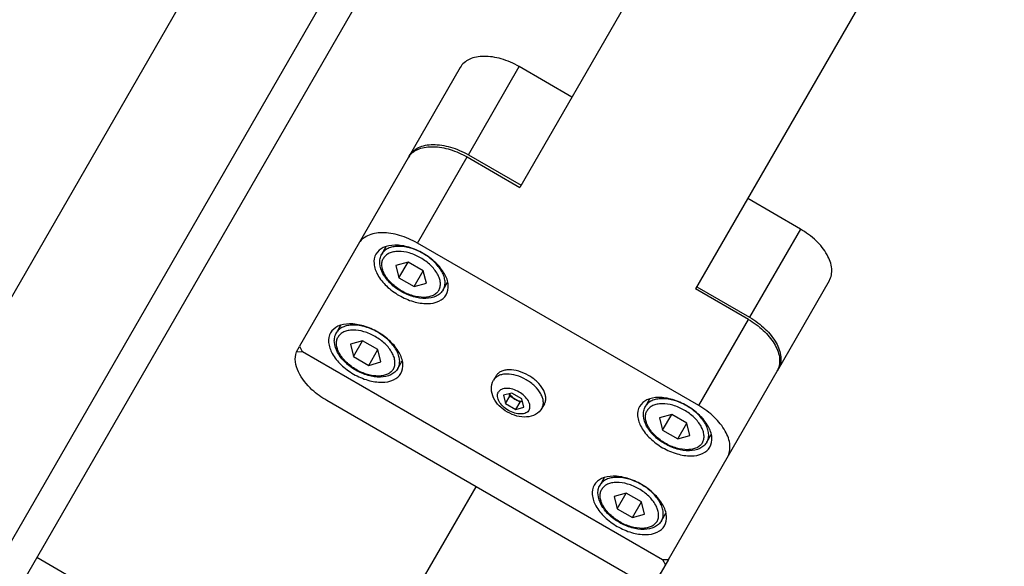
# Model space of a CAD drawing. Header units: millimetres. Extents: x 0 to 7560, y 0 to 5346.
# Tile 7 of 149: x 1382 to 1479, y 458 to 512. Entities that reach past the tile are written whole.
import ezdxf

# ---------------------------------------------------------------- set-up
doc = ezdxf.new("R2010")
doc.units = ezdxf.units.MM
for name, color, linetype in [('A2200401_ABL1314', 7, 'Continuous'), ('A2300601_ABL1551', 7, 'Continuous'), ('A2310201_ABL1674', 7, 'Continuous'), ('CSH-ST-M4-20_PBL1672', 7, 'Continuous'), ('CSH-ST-M4-20_PBL1673', 7, 'Continuous'), ('CSH-ST-M4-20_PBL1686', 7, 'Continuous'), ('CSH-ST-M4-20_PBL1687', 7, 'Continuous'), ('M2200703_PBL1331', 7, 'Continuous'), ('M2200901_PBL1315', 7, 'Continuous'), ('M2302001_PBL1671', 7, 'Continuous'), ('M2302801_PBL1670', 7, 'Continuous'), ('M2310301_PBL1675', 7, 'Continuous'), ('MISUMI_FCBBS3-5-25_PBL1683', 7, 'Continuous'), ('아래쪽_5_VBL1311', 7, 'Continuous')]:
    doc.layers.add(name, color=color, linetype=linetype)
doc.styles.add('ROMANS', font='romans.shx', dxfattribs={"oblique": 10, "bigfont": 'whgtxt.shx'})
doc.dimstyles.new('zeus', dxfattribs={"dimtxt": 30, "dimasz": 25, "dimexe": 1, "dimexo": 1, "dimgap": 10, "dimtad": 1, "dimdsep": 46, "dimtxsty": 'ROMANS', "dimcen": 0, "dimclrd": 1, "dimclre": 1, "dimclrt": 2, "dimazin": 2, "dimtfac": 1, "dimtmove": 0, "dimatfit": 3, "dimfxl": 1, "dimarcsym": 0})

# ---------------------------------------------------------------- blocks, each defined once
blk = doc.blocks.new('M2200901_PBL1315', base_point=(1804.367, 652.021))
at = {"layer": 'M2200901_PBL1315', "color": 7}
for p, q in [((1942.333, 863.609), (1674.489, 399.691)), ((1943.469, 859.578), (1678.587, 400.789))]:
    blk.add_line(p, q, dxfattribs=at)
blk = doc.blocks.new('M2200703_PBL1331', base_point=(1676.597, 427.341))
at = {"layer": 'M2200703_PBL1331', "color": 7}
for p, q in [((1660.562, 447.568), (1651.062, 431.114)), ((1661.245, 447.752), (1651.245, 430.431)), ((1660.562, 447.569), (1661.245, 447.752)), ((1668.606, 443.502), (1661.245, 447.752)), ((1651.062, 431.114), (1651.245, 430.431)), ((1658.606, 426.181), (1651.245, 430.431)), ((1701.948, 424.252), (1694.587, 428.502)), ((1701.948, 424.252), (1691.948, 406.931)), ((1702.131, 423.569), (1701.948, 424.252)), ((1702.131, 423.568), (1692.632, 407.114)), ((1691.948, 406.931), (1684.587, 411.181)), ((1692.631, 407.114), (1691.948, 406.931))]:
    blk.add_line(p, q, dxfattribs=at)
blk = doc.blocks.new('A2200401_ABL1314', base_point=(1804.345, 656.606))
at = {"layer": 'M2200703_PBL1331'}
blk.add_blockref('M2200703_PBL1331', (1676.597, 427.341), dxfattribs=at)
at = {"layer": 'M2200901_PBL1315'}
blk.add_blockref('M2200901_PBL1315', (1804.367, 652.021), dxfattribs=at)
blk = doc.blocks.new('M2302801_PBL1670', base_point=(2608.078, 1041.349))
at = {"layer": 'M2302801_PBL1670', "color": 7}
for p, q in [((2584.286, 1062.349), (2594.559, 1062.349)), ((2615.983, 1062.349), (2622.626, 1062.349)), ((2616.281, 1061.849), (2616.579, 1062.349)), ((2616.281, 1020.877), (2616.281, 1061.849)), ((2622.626, 1062.349), (2623.222, 1061.349)), ((2623.222, 1061.349), (2623.222, 1060.349)), ((2619.263, 1059.349), (2619.263, 1025.349)), ((2581.303, 1057.349), (2591.336, 1057.349)), ((2581.303, 1057.349), (2581.303, 1051.349)), ((2591.336, 1051.349), (2591.336, 1057.349)), ((2634.854, 1057.349), (2625.012, 1057.349)), ((2634.854, 1042.349), (2619.263, 1042.349)), ((2581.303, 1031.349), (2581.303, 1025.349)), ((2591.336, 1025.349), (2591.336, 1031.349)), ((2591.336, 1025.349), (2581.303, 1025.349)), ((2616.612, 1020.38), (2616.281, 1020.877)), ((2584.286, 1020.349), (2594.559, 1020.349)), ((2616.612, 1020.38), (2616.001, 1020.38))]:
    blk.add_line(p, q, dxfattribs=at)
for points, knots in [([(2584.286, 1062.349), (2583.885, 1062.349), (2582.995, 1062.014), (2582.051, 1060.838), (2581.441, 1059.222), (2581.303, 1057.992), (2581.303, 1057.349)], [0, 0, 0, 0, 0.190097, 0.419659, 0.69556, 1, 1, 1, 1]), ([(2591.336, 1057.349), (2591.336, 1057.992), (2591.474, 1059.222), (2592.083, 1060.838), (2593.028, 1062.014), (2593.917, 1062.349), (2594.318, 1062.349)], [0, 0, 0, 0, 0.30444, 0.580341, 0.809903, 1, 1, 1, 1]), ([(2617.474, 1062.349), (2617.715, 1062.349), (2618.248, 1062.148), (2618.815, 1061.443), (2619.181, 1060.473), (2619.263, 1059.735), (2619.263, 1059.349)], [0, 0, 0, 0, 0.190102, 0.419661, 0.695552, 1, 1, 1, 1]), ([(2623.222, 1060.349), (2623.222, 1059.964), (2623.305, 1059.226), (2623.671, 1058.256), (2624.237, 1057.551), (2624.771, 1057.349), (2625.012, 1057.349)], [0, 0, 0, 0, 0.304448, 0.580339, 0.809898, 1, 1, 1, 1]), ([(2581.303, 1025.349), (2581.303, 1024.707), (2581.441, 1023.476), (2582.051, 1021.86), (2582.995, 1020.685), (2583.885, 1020.349), (2584.286, 1020.349)], [0, 0, 0, 0, 0.30444, 0.580341, 0.809903, 1, 1, 1, 1]), ([(2594.318, 1020.349), (2593.917, 1020.349), (2593.028, 1020.685), (2592.083, 1021.86), (2591.474, 1023.476), (2591.336, 1024.707), (2591.336, 1025.349)], [0, 0, 0, 0, 0.190097, 0.419659, 0.69556, 1, 1, 1, 1]), ([(2619.263, 1025.349), (2619.263, 1024.751), (2619.101, 1022.893), (2617.93, 1020.627), (2616.612, 1020.38)], [0, 0, 0, 0, 0.308609, 1, 1, 1, 1])]:
    blk.add_open_spline(points, degree=3, knots=knots, dxfattribs=at)
blk = doc.blocks.new('M2302001_PBL1671', base_point=(2603.929, 1041.349))
at = {"layer": 'M2302001_PBL1671', "color": 7}
for p, q in [((2615.983, 1062.349), (2594.559, 1062.349)), ((2616.281, 1061.849), (2615.983, 1062.349)), ((2616.281, 1020.849), (2616.281, 1061.849)), ((2601.368, 1057.349), (2591.576, 1057.349)), ((2591.576, 1057.349), (2591.576, 1051.349)), ((2601.368, 1057.349), (2601.368, 1025.349)), ((2591.576, 1025.349), (2591.576, 1031.349)), ((2601.368, 1025.349), (2591.576, 1025.349)), ((2615.983, 1020.349), (2616.281, 1020.849)), ((2594.559, 1020.349), (2615.983, 1020.349))]:
    blk.add_line(p, q, dxfattribs=at)
for centre, start, end in [((2594.56, 1060.565), 90.02267, 97.4701), ((2594.56, 1022.134), 262.5299, 269.97733)]:
    blk.add_arc(centre, 1.784, start, end, dxfattribs=at)
for points, knots in [([(2591.576, 1057.349), (2591.576, 1057.961), (2591.702, 1059.137), (2592.26, 1060.701), (2593.121, 1061.872), (2593.94, 1062.283), (2594.328, 1062.334)], [0, 0, 0, 0, 0.30057, 0.575482, 0.807761, 1, 1, 1, 1]), ([(2604.351, 1062.349), (2603.95, 1062.349), (2603.06, 1062.014), (2602.116, 1060.838), (2601.506, 1059.222), (2601.368, 1057.992), (2601.368, 1057.349)], [0, 0, 0, 0, 0.190112, 0.419659, 0.695539, 1, 1, 1, 1]), ([(2604.351, 1060.349), (2604.03, 1060.349), (2603.318, 1060.081), (2602.563, 1059.141), (2602.075, 1057.847), (2601.907, 1056.349), (2602.075, 1054.852), (2602.563, 1053.558), (2603.318, 1052.618), (2604.03, 1052.349), (2604.351, 1052.349)], [0, 0, 0, 0, 0.095056, 0.20983, 0.347781, 0.5, 0.652219, 0.79017, 0.904944, 1, 1, 1, 1]), ([(2604.351, 1052.349), (2604.672, 1052.349), (2605.383, 1052.618), (2606.139, 1053.558), (2606.626, 1054.852), (2606.795, 1056.349), (2606.626, 1057.847), (2606.139, 1059.141), (2605.383, 1060.081), (2604.672, 1060.349), (2604.351, 1060.349)], [0, 0, 0, 0, 0.095056, 0.20983, 0.347781, 0.5, 0.652219, 0.79017, 0.904944, 1, 1, 1, 1]), ([(2613.298, 1060.349), (2612.978, 1060.349), (2612.266, 1060.081), (2611.51, 1059.141), (2611.023, 1057.847), (2610.854, 1056.349), (2611.023, 1054.852), (2611.51, 1053.558), (2612.266, 1052.618), (2612.978, 1052.349), (2613.298, 1052.349)], [0, 0, 0, 0, 0.095056, 0.20983, 0.347781, 0.5, 0.652219, 0.79017, 0.904944, 1, 1, 1, 1]), ([(2613.298, 1052.349), (2613.619, 1052.349), (2614.331, 1052.618), (2615.086, 1053.558), (2615.574, 1054.852), (2615.742, 1056.349), (2615.574, 1057.847), (2615.086, 1059.141), (2614.331, 1060.081), (2613.619, 1060.349), (2613.298, 1060.349)], [0, 0, 0, 0, 0.095056, 0.20983, 0.347781, 0.5, 0.652219, 0.79017, 0.904944, 1, 1, 1, 1]), ([(2604.351, 1030.349), (2604.03, 1030.349), (2603.318, 1030.081), (2602.563, 1029.141), (2602.075, 1027.847), (2601.907, 1026.349), (2602.075, 1024.852), (2602.563, 1023.558), (2603.318, 1022.618), (2604.03, 1022.349), (2604.351, 1022.349)], [0, 0, 0, 0, 0.095056, 0.20983, 0.347781, 0.5, 0.652219, 0.79017, 0.904944, 1, 1, 1, 1]), ([(2604.351, 1022.349), (2604.672, 1022.349), (2605.383, 1022.618), (2606.139, 1023.558), (2606.626, 1024.852), (2606.795, 1026.349), (2606.626, 1027.847), (2606.139, 1029.141), (2605.383, 1030.081), (2604.672, 1030.349), (2604.351, 1030.349)], [0, 0, 0, 0, 0.095056, 0.20983, 0.347781, 0.5, 0.652219, 0.79017, 0.904944, 1, 1, 1, 1]), ([(2613.298, 1030.349), (2612.978, 1030.349), (2612.266, 1030.081), (2611.51, 1029.141), (2611.023, 1027.847), (2610.854, 1026.349), (2611.023, 1024.852), (2611.51, 1023.558), (2612.266, 1022.618), (2612.978, 1022.349), (2613.298, 1022.349)], [0, 0, 0, 0, 0.095056, 0.20983, 0.347781, 0.5, 0.652219, 0.79017, 0.904944, 1, 1, 1, 1]), ([(2613.298, 1022.349), (2613.619, 1022.349), (2614.331, 1022.618), (2615.086, 1023.558), (2615.574, 1024.852), (2615.742, 1026.349), (2615.574, 1027.847), (2615.086, 1029.141), (2614.331, 1030.081), (2613.619, 1030.349), (2613.298, 1030.349)], [0, 0, 0, 0, 0.095056, 0.20983, 0.347781, 0.5, 0.652219, 0.79017, 0.904944, 1, 1, 1, 1]), ([(2594.328, 1020.364), (2593.94, 1020.415), (2593.121, 1020.827), (2592.26, 1021.997), (2591.702, 1023.562), (2591.576, 1024.738), (2591.576, 1025.349)], [0, 0, 0, 0, 0.192239, 0.424518, 0.69943, 1, 1, 1, 1]), ([(2601.368, 1025.349), (2601.368, 1024.707), (2601.506, 1023.476), (2602.116, 1021.86), (2603.06, 1020.685), (2603.95, 1020.349), (2604.351, 1020.349)], [0, 0, 0, 0, 0.304461, 0.580341, 0.809888, 1, 1, 1, 1])]:
    blk.add_open_spline(points, degree=3, knots=knots, dxfattribs=at)
blk = doc.blocks.new('CSH-ST-M4-20_PBL1672', base_point=(2613.088, 1026.349))
at = {"layer": 'CSH-ST-M4-20_PBL1672', "color": 7}
for p, q in [((2613.018, 1029.849), (2612.157, 1029.849)), ((2613.298, 1028.081), (2612.404, 1027.215)), ((2614.193, 1027.215), (2613.298, 1028.081)), ((2614.193, 1027.215), (2612.404, 1027.215)), ((2612.404, 1027.215), (2612.404, 1025.483)), ((2614.193, 1025.483), (2614.193, 1027.215)), ((2614.193, 1025.483), (2612.404, 1025.483)), ((2612.404, 1025.483), (2613.298, 1024.617)), ((2613.298, 1024.617), (2614.193, 1025.483)), ((2613.018, 1022.849), (2612.157, 1022.849))]:
    blk.add_line(p, q, dxfattribs=at)
for points, knots in [([(2613.018, 1029.849), (2612.88, 1029.849), (2612.594, 1029.801), (2612.194, 1029.591), (2611.832, 1029.258), (2611.396, 1028.645), (2611.026, 1027.658), (2610.879, 1026.349), (2611.026, 1025.04), (2611.396, 1024.054), (2611.832, 1023.441), (2612.194, 1023.108), (2612.594, 1022.898), (2612.88, 1022.849), (2613.018, 1022.849)], [0, 0, 0, 0, 0.046426, 0.095837, 0.150341, 0.210855, 0.348318, 0.5, 0.651682, 0.789145, 0.849659, 0.904163, 0.953574, 1, 1, 1, 1]), ([(2613.018, 1029.849), (2613.174, 1029.849), (2613.494, 1029.797), (2614.099, 1029.491), (2614.716, 1028.769), (2615.148, 1027.639), (2615.298, 1026.349), (2615.148, 1025.06), (2614.716, 1023.93), (2614.099, 1023.208), (2613.494, 1022.902), (2613.174, 1022.849), (2613.018, 1022.849)], [0, 0, 0, 0, 0.051709, 0.10497, 0.221007, 0.35453, 0.500006, 0.645481, 0.779, 0.895033, 0.948292, 1, 1, 1, 1]), ([(2613.298, 1029.499), (2613.175, 1029.499), (2612.917, 1029.455), (2612.558, 1029.266), (2612.232, 1028.967), (2611.839, 1028.415), (2611.506, 1027.527), (2611.374, 1026.349), (2611.506, 1025.171), (2611.839, 1024.284), (2612.232, 1023.732), (2612.558, 1023.432), (2612.917, 1023.243), (2613.175, 1023.199), (2613.298, 1023.199)], [0, 0, 0, 0, 0.046426, 0.095837, 0.150341, 0.210855, 0.348318, 0.5, 0.651682, 0.789145, 0.849659, 0.904163, 0.953574, 1, 1, 1, 1]), ([(2613.298, 1029.499), (2613.422, 1029.499), (2613.68, 1029.455), (2614.039, 1029.266), (2614.365, 1028.967), (2614.758, 1028.415), (2615.09, 1027.527), (2615.223, 1026.349), (2615.09, 1025.171), (2614.758, 1024.284), (2614.365, 1023.732), (2614.039, 1023.432), (2613.68, 1023.243), (2613.422, 1023.199), (2613.298, 1023.199)], [0, 0, 0, 0, 0.046426, 0.095837, 0.150341, 0.210855, 0.348318, 0.5, 0.651682, 0.789145, 0.849659, 0.904163, 0.953574, 1, 1, 1, 1])]:
    blk.add_open_spline(points, degree=3, knots=knots, dxfattribs=at)
blk = doc.blocks.new('CSH-ST-M4-20_PBL1673', base_point=(2604.141, 1026.349))
at = {"layer": 'CSH-ST-M4-20_PBL1673', "color": 7}
for p, q in [((2604.07, 1029.849), (2603.21, 1029.849)), ((2604.351, 1028.081), (2603.456, 1027.215)), ((2605.246, 1027.215), (2604.351, 1028.081)), ((2605.246, 1027.215), (2603.456, 1027.215)), ((2603.456, 1027.215), (2603.456, 1025.483)), ((2605.246, 1025.483), (2605.246, 1027.215)), ((2605.246, 1025.483), (2603.456, 1025.483)), ((2603.456, 1025.483), (2604.351, 1024.617)), ((2604.351, 1024.617), (2605.246, 1025.483)), ((2604.07, 1022.849), (2603.21, 1022.849))]:
    blk.add_line(p, q, dxfattribs=at)
for points, knots in [([(2604.07, 1029.849), (2603.932, 1029.849), (2603.646, 1029.801), (2603.247, 1029.591), (2602.885, 1029.258), (2602.448, 1028.645), (2602.079, 1027.658), (2601.931, 1026.349), (2602.079, 1025.04), (2602.448, 1024.054), (2602.885, 1023.441), (2603.247, 1023.108), (2603.646, 1022.898), (2603.932, 1022.849), (2604.07, 1022.849)], [0, 0, 0, 0, 0.046426, 0.095837, 0.150341, 0.210855, 0.348318, 0.5, 0.651682, 0.789145, 0.849659, 0.904163, 0.953574, 1, 1, 1, 1]), ([(2604.07, 1029.849), (2604.227, 1029.849), (2604.547, 1029.797), (2605.152, 1029.491), (2605.768, 1028.769), (2606.2, 1027.639), (2606.35, 1026.349), (2606.2, 1025.06), (2605.768, 1023.93), (2605.152, 1023.208), (2604.547, 1022.902), (2604.227, 1022.849), (2604.07, 1022.849)], [0, 0, 0, 0, 0.051709, 0.10497, 0.221007, 0.35453, 0.500006, 0.645481, 0.779, 0.895033, 0.948292, 1, 1, 1, 1]), ([(2604.351, 1029.499), (2604.227, 1029.499), (2603.97, 1029.455), (2603.61, 1029.266), (2603.284, 1028.967), (2602.891, 1028.415), (2602.559, 1027.527), (2602.426, 1026.349), (2602.559, 1025.171), (2602.891, 1024.284), (2603.284, 1023.732), (2603.61, 1023.432), (2603.97, 1023.243), (2604.227, 1023.199), (2604.351, 1023.199)], [0, 0, 0, 0, 0.046426, 0.095837, 0.150341, 0.210855, 0.348318, 0.5, 0.651682, 0.789145, 0.849659, 0.904163, 0.953574, 1, 1, 1, 1]), ([(2604.351, 1029.499), (2604.475, 1029.499), (2604.732, 1029.455), (2605.092, 1029.266), (2605.418, 1028.967), (2605.81, 1028.415), (2606.143, 1027.527), (2606.275, 1026.349), (2606.143, 1025.171), (2605.81, 1024.284), (2605.418, 1023.732), (2605.092, 1023.432), (2604.732, 1023.243), (2604.475, 1023.199), (2604.351, 1023.199)], [0, 0, 0, 0, 0.046426, 0.095837, 0.150341, 0.210855, 0.348318, 0.5, 0.651682, 0.789145, 0.849659, 0.904163, 0.953574, 1, 1, 1, 1])]:
    blk.add_open_spline(points, degree=3, knots=knots, dxfattribs=at)
blk = doc.blocks.new('M2310301_PBL1675', base_point=(2363.835, 1041.349))
at = {"layer": 'M2310301_PBL1675', "color": 7}
for p, q in [((2136.094, 1051.349), (2591.576, 1051.349)), ((2136.094, 1031.349), (2591.576, 1031.349))]:
    blk.add_line(p, q, dxfattribs=at)
blk = doc.blocks.new('A2310201_ABL1674', base_point=(2363.835, 1041.349))
at = {"layer": 'M2310301_PBL1675'}
blk.add_blockref('M2310301_PBL1675', (2363.835, 1041.349), dxfattribs=at)
blk = doc.blocks.new('MISUMI_FCBBS3-5-25_PBL1683', base_point=(2609.267, 1041.349))
at = {"layer": 'MISUMI_FCBBS3-5-25_PBL1683', "color": 7}
for p, q in [((2608.825, 1044.099), (2609.306, 1044.099)), ((2610.109, 1042.504), (2609.512, 1041.927)), ((2610.705, 1041.927), (2610.109, 1042.504)), ((2609.512, 1041.927), (2609.512, 1040.772)), ((2609.691, 1042.1), (2609.871, 1041.927)), ((2610.705, 1041.927), (2609.871, 1041.927)), ((2609.871, 1041.927), (2609.871, 1040.772)), ((2610.705, 1040.772), (2610.705, 1041.927)), ((2609.512, 1040.772), (2610.109, 1040.195)), ((2609.871, 1040.772), (2609.691, 1040.599)), ((2610.705, 1040.772), (2609.871, 1040.772)), ((2610.109, 1040.195), (2610.705, 1040.772)), ((2608.825, 1038.599), (2609.306, 1038.599))]:
    blk.add_line(p, q, dxfattribs=at)
for points, knots in [([(2608.825, 1044.099), (2608.717, 1044.099), (2608.492, 1044.061), (2608.178, 1043.896), (2607.893, 1043.635), (2607.55, 1043.153), (2607.26, 1042.378), (2607.144, 1041.349), (2607.26, 1040.321), (2607.55, 1039.546), (2607.893, 1039.064), (2608.178, 1038.803), (2608.492, 1038.638), (2608.717, 1038.599), (2608.825, 1038.599)], [0, 0, 0, 0, 0.046425, 0.095837, 0.150341, 0.210855, 0.348318, 0.5, 0.651682, 0.789145, 0.849659, 0.904163, 0.953575, 1, 1, 1, 1]), ([(2609.306, 1044.099), (2609.198, 1044.099), (2608.973, 1044.061), (2608.659, 1043.896), (2608.375, 1043.635), (2608.032, 1043.153), (2607.742, 1042.378), (2607.626, 1041.349), (2607.742, 1040.321), (2608.032, 1039.546), (2608.375, 1039.064), (2608.659, 1038.803), (2608.973, 1038.638), (2609.198, 1038.599), (2609.306, 1038.599)], [0, 0, 0, 0, 0.046425, 0.095837, 0.150341, 0.210855, 0.348318, 0.5, 0.651682, 0.789145, 0.849659, 0.904163, 0.953575, 1, 1, 1, 1]), ([(2609.306, 1044.099), (2609.605, 1044.099), (2610.218, 1043.92), (2610.883, 1043.241), (2611.267, 1042.345), (2611.393, 1041.349), (2611.267, 1040.353), (2610.883, 1039.458), (2610.218, 1038.779), (2609.605, 1038.599), (2609.306, 1038.599)], [0, 0, 0, 0, 0.118928, 0.239383, 0.366263, 0.500035, 0.6338, 0.760661, 0.881087, 1, 1, 1, 1]), ([(2610.109, 1043.099), (2609.968, 1043.099), (2609.657, 1042.982), (2609.327, 1042.571), (2609.113, 1042.005), (2609.04, 1041.349), (2609.113, 1040.694), (2609.327, 1040.128), (2609.657, 1039.717), (2609.968, 1039.599), (2610.109, 1039.599)], [0, 0, 0, 0, 0.095051, 0.209831, 0.34778, 0.5, 0.65222, 0.790169, 0.904949, 1, 1, 1, 1]), ([(2610.109, 1043.099), (2610.249, 1043.099), (2610.561, 1042.982), (2610.891, 1042.571), (2611.104, 1042.005), (2611.178, 1041.349), (2611.104, 1040.694), (2610.891, 1040.128), (2610.561, 1039.717), (2610.249, 1039.599), (2610.109, 1039.599)], [0, 0, 0, 0, 0.095051, 0.209831, 0.34778, 0.5, 0.65222, 0.790169, 0.904949, 1, 1, 1, 1]), ([(2609.871, 1041.349), (2609.871, 1041.418), (2609.855, 1041.673), (2609.779, 1041.93), (2609.677, 1042.087)], [0, 0, 0, 0, 0.2686, 1, 1, 1, 1]), ([(2609.677, 1040.612), (2609.709, 1040.661), (2609.827, 1040.889), (2609.871, 1041.152), (2609.871, 1041.349)], [0, 0, 0, 0, 0.227963, 1, 1, 1, 1])]:
    blk.add_open_spline(points, degree=3, knots=knots, dxfattribs=at)
blk = doc.blocks.new('CSH-ST-M4-20_PBL1686', base_point=(2613.088, 1056.349))
at = {"layer": 'CSH-ST-M4-20_PBL1686', "color": 7}
for p, q in [((2613.018, 1059.849), (2612.157, 1059.849)), ((2613.298, 1058.081), (2612.404, 1057.215)), ((2614.193, 1057.215), (2613.298, 1058.081)), ((2614.193, 1057.215), (2612.404, 1057.215)), ((2612.404, 1057.215), (2612.404, 1055.483)), ((2614.193, 1055.483), (2614.193, 1057.215)), ((2614.193, 1055.483), (2612.404, 1055.483)), ((2612.404, 1055.483), (2613.298, 1054.617)), ((2613.298, 1054.617), (2614.193, 1055.483)), ((2613.018, 1052.849), (2612.157, 1052.849))]:
    blk.add_line(p, q, dxfattribs=at)
for points, knots in [([(2613.018, 1059.849), (2612.88, 1059.849), (2612.594, 1059.801), (2612.194, 1059.591), (2611.832, 1059.258), (2611.396, 1058.645), (2611.026, 1057.658), (2610.879, 1056.349), (2611.026, 1055.04), (2611.396, 1054.054), (2611.832, 1053.441), (2612.194, 1053.108), (2612.594, 1052.898), (2612.88, 1052.849), (2613.018, 1052.849)], [0, 0, 0, 0, 0.046426, 0.095837, 0.150341, 0.210855, 0.348318, 0.5, 0.651682, 0.789145, 0.849659, 0.904163, 0.953574, 1, 1, 1, 1]), ([(2613.018, 1059.849), (2613.174, 1059.849), (2613.494, 1059.797), (2614.099, 1059.491), (2614.716, 1058.769), (2615.148, 1057.639), (2615.298, 1056.349), (2615.148, 1055.06), (2614.716, 1053.93), (2614.099, 1053.208), (2613.494, 1052.902), (2613.174, 1052.849), (2613.018, 1052.849)], [0, 0, 0, 0, 0.051709, 0.10497, 0.221007, 0.35453, 0.500006, 0.645481, 0.779, 0.895033, 0.948292, 1, 1, 1, 1]), ([(2613.298, 1059.499), (2613.175, 1059.499), (2612.917, 1059.455), (2612.558, 1059.266), (2612.232, 1058.967), (2611.839, 1058.415), (2611.506, 1057.527), (2611.374, 1056.349), (2611.506, 1055.171), (2611.839, 1054.284), (2612.232, 1053.732), (2612.558, 1053.432), (2612.917, 1053.243), (2613.175, 1053.199), (2613.298, 1053.199)], [0, 0, 0, 0, 0.046426, 0.095837, 0.150341, 0.210855, 0.348318, 0.5, 0.651682, 0.789145, 0.849659, 0.904163, 0.953574, 1, 1, 1, 1]), ([(2613.298, 1059.499), (2613.422, 1059.499), (2613.68, 1059.455), (2614.039, 1059.266), (2614.365, 1058.967), (2614.758, 1058.415), (2615.09, 1057.527), (2615.223, 1056.349), (2615.09, 1055.171), (2614.758, 1054.284), (2614.365, 1053.732), (2614.039, 1053.432), (2613.68, 1053.243), (2613.422, 1053.199), (2613.298, 1053.199)], [0, 0, 0, 0, 0.046426, 0.095837, 0.150341, 0.210855, 0.348318, 0.5, 0.651682, 0.789145, 0.849659, 0.904163, 0.953574, 1, 1, 1, 1])]:
    blk.add_open_spline(points, degree=3, knots=knots, dxfattribs=at)
blk = doc.blocks.new('CSH-ST-M4-20_PBL1687', base_point=(2604.141, 1056.349))
at = {"layer": 'CSH-ST-M4-20_PBL1687', "color": 7}
for p, q in [((2604.07, 1059.849), (2603.21, 1059.849)), ((2604.351, 1058.081), (2603.456, 1057.215)), ((2605.246, 1057.215), (2604.351, 1058.081)), ((2605.246, 1057.215), (2603.456, 1057.215)), ((2603.456, 1057.215), (2603.456, 1055.483)), ((2605.246, 1055.483), (2605.246, 1057.215)), ((2605.246, 1055.483), (2603.456, 1055.483)), ((2603.456, 1055.483), (2604.351, 1054.617)), ((2604.351, 1054.617), (2605.246, 1055.483)), ((2604.07, 1052.849), (2603.21, 1052.849))]:
    blk.add_line(p, q, dxfattribs=at)
for points, knots in [([(2604.07, 1059.849), (2603.932, 1059.849), (2603.646, 1059.801), (2603.247, 1059.591), (2602.885, 1059.258), (2602.448, 1058.645), (2602.079, 1057.658), (2601.931, 1056.349), (2602.079, 1055.04), (2602.448, 1054.054), (2602.885, 1053.441), (2603.247, 1053.108), (2603.646, 1052.898), (2603.932, 1052.849), (2604.07, 1052.849)], [0, 0, 0, 0, 0.046426, 0.095837, 0.150341, 0.210855, 0.348318, 0.5, 0.651682, 0.789145, 0.849659, 0.904163, 0.953574, 1, 1, 1, 1]), ([(2604.07, 1059.849), (2604.227, 1059.849), (2604.547, 1059.797), (2605.152, 1059.491), (2605.768, 1058.769), (2606.2, 1057.639), (2606.35, 1056.349), (2606.2, 1055.06), (2605.768, 1053.93), (2605.152, 1053.208), (2604.547, 1052.902), (2604.227, 1052.849), (2604.07, 1052.849)], [0, 0, 0, 0, 0.051709, 0.10497, 0.221007, 0.35453, 0.500006, 0.645481, 0.779, 0.895033, 0.948292, 1, 1, 1, 1]), ([(2604.351, 1059.499), (2604.227, 1059.499), (2603.97, 1059.455), (2603.61, 1059.266), (2603.284, 1058.967), (2602.891, 1058.415), (2602.559, 1057.527), (2602.426, 1056.349), (2602.559, 1055.171), (2602.891, 1054.284), (2603.284, 1053.732), (2603.61, 1053.432), (2603.97, 1053.243), (2604.227, 1053.199), (2604.351, 1053.199)], [0, 0, 0, 0, 0.046426, 0.095837, 0.150341, 0.210855, 0.348318, 0.5, 0.651682, 0.789145, 0.849659, 0.904163, 0.953574, 1, 1, 1, 1]), ([(2604.351, 1059.499), (2604.475, 1059.499), (2604.732, 1059.455), (2605.092, 1059.266), (2605.418, 1058.967), (2605.81, 1058.415), (2606.143, 1057.527), (2606.275, 1056.349), (2606.143, 1055.171), (2605.81, 1054.284), (2605.418, 1053.732), (2605.092, 1053.432), (2604.732, 1053.243), (2604.475, 1053.199), (2604.351, 1053.199)], [0, 0, 0, 0, 0.046426, 0.095837, 0.150341, 0.210855, 0.348318, 0.5, 0.651682, 0.789145, 0.849659, 0.904163, 0.953574, 1, 1, 1, 1])]:
    blk.add_open_spline(points, degree=3, knots=knots, dxfattribs=at)
blk = doc.blocks.new('A2300601_ABL1551', base_point=(2358.699, 1039.849))
at = {"layer": 'A2310201_ABL1674'}
blk.add_blockref('A2310201_ABL1674', (2363.835, 1041.349), dxfattribs=at)
at = {"layer": 'CSH-ST-M4-20_PBL1672'}
blk.add_blockref('CSH-ST-M4-20_PBL1672', (2613.088, 1026.349), dxfattribs=at)
at = {"layer": 'CSH-ST-M4-20_PBL1673'}
blk.add_blockref('CSH-ST-M4-20_PBL1673', (2604.141, 1026.349), dxfattribs=at)
at = {"layer": 'CSH-ST-M4-20_PBL1686'}
blk.add_blockref('CSH-ST-M4-20_PBL1686', (2613.088, 1056.349), dxfattribs=at)
at = {"layer": 'CSH-ST-M4-20_PBL1687'}
blk.add_blockref('CSH-ST-M4-20_PBL1687', (2604.141, 1056.349), dxfattribs=at)
at = {"layer": 'M2302001_PBL1671'}
blk.add_blockref('M2302001_PBL1671', (2603.929, 1041.349), dxfattribs=at)
at = {"layer": 'M2302801_PBL1670'}
blk.add_blockref('M2302801_PBL1670', (2608.078, 1041.349), dxfattribs=at)
at = {"layer": 'MISUMI_FCBBS3-5-25_PBL1683'}
blk.add_blockref('MISUMI_FCBBS3-5-25_PBL1683', (2609.267, 1041.349), dxfattribs=at)
blk = doc.blocks.new('아래쪽_5_VBL1311', base_point=(2149.541, 993.349))
at = {"layer": 'A2200401_ABL1314'}
blk.add_blockref('A2200401_ABL1314', (1804.345, 656.606), dxfattribs=at)
at = {"layer": 'A2300601_ABL1551', "rotation": 240}
blk.add_blockref('A2300601_ABL1551', (1865.993, 662.386), dxfattribs=at)
blk = doc.blocks.new('*D2352')
at = {"color": 1, "lineweight": -2, "ltscale": 0.3, "transparency": 16777216}
for p, q in [((1323.101, 896.662), (1051.959, 427.029)), ((1477.187, 650.547), (1274.094, 298.779)), ((1074.109, 415.395), (1252.944, 312.145))]:
    blk.add_line(p, q, dxfattribs=at)
at = {"color": 1, "ltscale": 0.3, "transparency": 16777216}
for points in [[(1076.193, 419.004), (1072.026, 411.787), (1052.459, 427.895)], [(1255.027, 315.754), (1250.86, 308.537), (1274.594, 299.645)]]:
    blk.add_solid(points, dxfattribs=at)
at = {"layer": 'Defpoints', "color": 0, "ltscale": 0.3, "transparency": 16777216}
for p in [(1323.601, 897.528), (1477.687, 651.413), (1274.594, 299.645)]:
    blk.add_point(p, dxfattribs=at)
at = {"color": 2, "ltscale": 0.3, "transparency": 16777216, "insert": (1176.027, 385.421), "char_height": 30, "attachment_point": 5, "rotation": 330, "style": 'ROMANS'}
blk.add_mtext('256.5', dxfattribs=at)

msp = doc.modelspace()

# ---------------------------------------------------------------- block references
at = {"layer": '아래쪽_5_VBL1311'}
msp.add_blockref('아래쪽_5_VBL1311', (1838.846, 1023.804), dxfattribs=at)

# ---------------------------------------------------------------- dimensions: what is measured, and where the dimension line sits
at = {"ltscale": 0.3}
dim = msp.add_linear_dim(base=(1274.594, 299.645), p1=(1323.601, 897.528), p2=(1477.687, 651.413), angle=330, dimstyle='zeus', dxfattribs=at)
dim.commit()
dim.dimension.update_dxf_attribs({"geometry": '*D2352', "text_midpoint": (1176.027, 385.421)})

doc.saveas('drawing.dxf')
